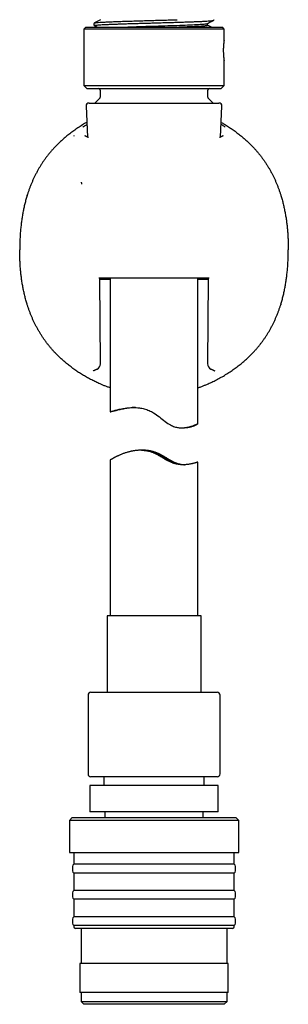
# Model space of a CAD drawing. Header units: millimetres. Extents: x 8 to 734, y 12 to 900.
# Tile 18 of 21: x 431 to 477, y 524 to 693. Entities that reach past the tile are written whole.
import ezdxf

# ---------------------------------------------------------------- set-up
doc = ezdxf.new("R2010")
doc.units = ezdxf.units.MM

msp = doc.modelspace()

# ---------------------------------------------------------------- linework, layer by layer
at = {"color": 7, "linetype": 'Continuous', "lineweight": 30}
for p, q in [((444.87, 692.95), (443.82, 692.41)), ((463.19, 692.03), (463.19, 692.32)), ((442.32, 691.67), (442.02, 691.37)), ((442.02, 691.37), (442.02, 681.67)), ((466.02, 691.37), (442.02, 691.37)), ((442.32, 691.67), (465.72, 691.67)), ((463.89, 691.67), (463.19, 692.03)), ((466.02, 691.37), (465.72, 691.67)), ((466.02, 689.42), (466.02, 691.37)), ((466.02, 681.67), (466.02, 685.92)), ((442.02, 681.67), (442.52, 681.17)), ((442.02, 681.67), (466.02, 681.67)), ((442.52, 681.17), (465.52, 681.17)), ((444.82, 680.87), (444.82, 679.71)), ((463.22, 679.71), (463.22, 680.87)), ((465.52, 681.17), (466.02, 681.67)), ((442.89, 678.67), (465.13, 678.67)), ((444.73, 679.5), (443.9, 678.67)), ((464.14, 678.67), (463.3, 679.5)), ((465.13, 678.67), (465.14, 678.67)), ((442.39, 678.15), (442.62, 672.84)), ((465.41, 672.84), (465.64, 678.15)), ((440.31, 673.04), (440.39, 673.13)), ((437, 671.08), (437.02, 671.1)), ((432.29, 662.85), (432.31, 662.91)), ((475.72, 662.92), (475.74, 662.85)), ((463.44, 648.67), (444.59, 648.67)), ((444.86, 634), (444.73, 648.5)), ((446.52, 648.67), (446.52, 625.72)), ((461.52, 623.68), (461.52, 648.67)), ((461.52, 648.51), (463.3, 648.51)), ((463.3, 648.5), (463.17, 634)), ((432.31, 644.11), (432.29, 644.17)), ((475.74, 644.17), (475.72, 644.11)), ((471.03, 635.95), (471.02, 635.93)), ((444.16, 633.03), (444.15, 633.03)), ((463.88, 633.03), (463.87, 633.04)), ((458.76, 622.99), (459.26, 622.99)), ((451.86, 619.15), (451.68, 619.15)), ((452.33, 619.15), (452.14, 619.15)), ((446.52, 617.47), (446.52, 590.79)), ((457.76, 616.89), (457.76, 616.89)), ((461.52, 590.79), (461.52, 617.1)), ((445.97, 590.79), (445.97, 577.67)), ((462.07, 590.79), (445.97, 590.79)), ((462.07, 577.67), (462.07, 590.79)), ((443.22, 577.67), (464.82, 577.67)), ((442.72, 577.17), (442.72, 563.67)), ((465.32, 563.67), (465.32, 577.17)), ((464.8, 563.17), (443.22, 563.17)), ((445.41, 563.17), (445.41, 561.67)), ((462.62, 561.67), (462.62, 563.17)), ((464.82, 563.17), (464.8, 563.17)), ((443.02, 561.67), (443.02, 557.17)), ((465.02, 561.67), (443.02, 561.67)), ((465.02, 557.17), (465.02, 561.67)), ((465.02, 557.17), (443.02, 557.17)), ((445.62, 557.17), (445.62, 556.17)), ((462.42, 556.17), (462.42, 557.17)), ((440.02, 556.17), (439.52, 555.67)), ((439.52, 555.67), (439.52, 550.17)), ((468.52, 555.67), (439.52, 555.67)), ((440.02, 556.17), (468.02, 556.17)), ((468.52, 555.67), (468.02, 556.17)), ((468.52, 550.17), (468.52, 555.67)), ((439.52, 550.17), (468.52, 550.17)), ((440.27, 550.17), (440.27, 548.17)), ((467.77, 548.17), (467.77, 550.17)), ((440.07, 547.77), (440.07, 547.07)), ((467.77, 548.17), (440.27, 548.17)), ((467.97, 547.07), (467.97, 547.77)), ((440.27, 546.67), (440.27, 543.67)), ((467.77, 546.67), (440.27, 546.67)), ((467.77, 543.67), (467.77, 546.67)), ((467.77, 543.67), (440.27, 543.67)), ((440.07, 543.27), (440.07, 542.57)), ((440.27, 542.17), (440.27, 539.17)), ((467.77, 542.17), (440.27, 542.17)), ((467.77, 539.17), (467.77, 542.17)), ((467.97, 542.57), (467.97, 543.27)), ((440.07, 538.77), (440.07, 538.07)), ((467.77, 539.17), (440.27, 539.17)), ((467.97, 538.07), (467.97, 538.77)), ((440.27, 537.67), (440.27, 537.47)), ((467.77, 537.67), (440.27, 537.67)), ((467.47, 537.17), (440.57, 537.17)), ((441.52, 537.17), (441.52, 531.17)), ((466.52, 531.17), (466.52, 537.17)), ((467.77, 537.47), (467.77, 537.67)), ((441.32, 531.17), (441.32, 526.17)), ((448.9, 531.17), (441.32, 531.17)), ((466.72, 531.17), (448.9, 531.17)), ((466.72, 526.17), (466.72, 531.17)), ((466.72, 526.17), (441.32, 526.17)), ((441.52, 526.17), (441.52, 524.67)), ((466.52, 524.67), (466.52, 526.17)), ((441.52, 524.67), (442.02, 524.17)), ((441.52, 524.67), (441.67, 524.67)), ((441.67, 524.67), (466.52, 524.67)), ((442.17, 524.17), (442.02, 524.17)), ((466.02, 524.17), (442.17, 524.17)), ((466.02, 524.17), (466.52, 524.67))]:
    msp.add_line(p, q, dxfattribs=at)
at = {"color": 7, "linetype": 'Continuous', "lineweight": 30, "flags": 128}
for points in [[(444.73, 648.5), (444.73, 648.61), (444.73, 648.67)], [(463.3, 648.67), (463.3, 648.61), (463.3, 648.5)], [(450.82, 626.47), (450.57, 626.46), (450.32, 626.44), (450.08, 626.42), (449.83, 626.39), (449.59, 626.36), (449.36, 626.33), (449.14, 626.29), (448.92, 626.25), (448.71, 626.22), (448.51, 626.18), (448.32, 626.14), (448.14, 626.1), (447.96, 626.06), (447.79, 626.02), (447.63, 625.98), (447.47, 625.94), (447.32, 625.9), (447.19, 625.87), (447.06, 625.84), (446.95, 625.81), (446.84, 625.79), (446.76, 625.77), (446.68, 625.75), (446.62, 625.74), (446.58, 625.73), (446.54, 625.72), (446.52, 625.72), (446.52, 625.72), (446.52, 625.73), (446.54, 625.74), (446.57, 625.75), (446.61, 625.76), (446.67, 625.78), (446.73, 625.81), (446.81, 625.83), (446.9, 625.86), (447.01, 625.89), (447.12, 625.93), (447.25, 625.96), (447.38, 626), (447.53, 626.04), (447.69, 626.08), (447.85, 626.12), (448.04, 626.17), (448.23, 626.21), (448.43, 626.25), (448.65, 626.29), (448.87, 626.33), (449.1, 626.37), (449.35, 626.4), (449.6, 626.43), (449.81, 626.45), (450.03, 626.46), (450.26, 626.47), (450.48, 626.48), (450.72, 626.48), (450.98, 626.47), (451.24, 626.45), (451.51, 626.42), (451.72, 626.39), (451.93, 626.35), (452.14, 626.31), (452.35, 626.25), (452.55, 626.19), (452.76, 626.13), (452.96, 626.05), (453.16, 625.97), (453.36, 625.88), (453.56, 625.78), (453.75, 625.67), (453.95, 625.56), (454.2, 625.39), (454.45, 625.22), (454.7, 625.04), (454.94, 624.86), (455.18, 624.67), (455.43, 624.48), (455.67, 624.29), (455.92, 624.11), (456.16, 623.93), (456.41, 623.76), (456.62, 623.63), (456.83, 623.51), (457.04, 623.4), (457.2, 623.32), (457.37, 623.25), (457.54, 623.19), (457.7, 623.13), (457.86, 623.09), (458.03, 623.05), (458.18, 623.03), (458.34, 623.01), (458.55, 622.99), (458.76, 622.99), (458.96, 622.99), (459.16, 623), (459.36, 623.03), (459.54, 623.05), (459.72, 623.09), (459.89, 623.13), (460.06, 623.17), (460.22, 623.21), (460.37, 623.26), (460.51, 623.3), (460.65, 623.35), (460.77, 623.4), (460.89, 623.44), (461, 623.49), (461.1, 623.53), (461.19, 623.56), (461.27, 623.6), (461.33, 623.62), (461.39, 623.64), (461.43, 623.66), (461.47, 623.67), (461.49, 623.68), (461.51, 623.68), (461.51, 623.68)]]:
    msp.add_lwpolyline(points, dxfattribs=at)
at = {"color": 7, "linetype": 'Continuous', "lineweight": 30}
for centre, radius, start, end in [((444.52, 680.87), 0.3, 0, 90), ((463.52, 680.87), 0.3, 90, 180), ((442.89, 678.17), 0.5, 90, 182.4813), ((444.52, 679.71), 0.3, 315, 0), ((463.52, 679.71), 0.3, 180, 225), ((465.14, 678.17), 0.5, 357.5187, 90), ((443.86, 633.99), 1, 294.4689, 0), ((443.86, 633.99), 1, 0, 0.5074), ((464.17, 633.99), 1, 179.493, 245.5182), ((443.22, 577.17), 0.5, 90, 180), ((464.82, 577.17), 0.5, 0, 90), ((443.22, 563.67), 0.5, 180, 270), ((464.82, 563.67), 0.5, 270, 0), ((440.57, 547.77), 0.5, 126.8699, 180), ((440.57, 547.07), 0.5, 180, 233.1301), ((467.47, 547.77), 0.5, 0, 53.1301), ((467.47, 547.07), 0.5, 306.8699, 0), ((440.57, 543.27), 0.5, 126.8699, 180), ((467.47, 543.27), 0.5, 0, 53.1301), ((440.57, 542.57), 0.5, 180, 233.1301), ((467.47, 542.57), 0.5, 306.8699, 0), ((440.57, 538.77), 0.5, 126.8699, 180), ((467.47, 538.77), 0.5, 0, 53.1301), ((440.57, 538.07), 0.5, 180, 233.1301), ((440.57, 537.47), 0.3, 180, 270), ((467.47, 537.47), 0.3, 270, 0), ((467.47, 538.07), 0.5, 306.8699, 0)]:
    msp.add_arc(centre, radius, start, end, dxfattribs=at)
for points, knots in [([(443.85, 692.42), (443.84, 692.41), (443.83, 692.41), (443.81, 692.39), (443.79, 692.38), (443.78, 692.37), (443.77, 692.36), (443.76, 692.35), (443.75, 692.34), (443.75, 692.33), (443.74, 692.32), (443.73, 692.31), (443.73, 692.3), (443.72, 692.29), (443.72, 692.28), (443.71, 692.27), (443.71, 692.25), (443.7, 692.23), (443.7, 692.2), (443.7, 692.17), (443.7, 692.13), (443.71, 692.11), (443.72, 692.08), (443.73, 692.06), (443.74, 692.05), (443.74, 692.04), (443.75, 692.02), (443.76, 692.01), (443.77, 692), (443.79, 691.98), (443.82, 691.96), (443.84, 691.95), (443.85, 691.94)], [0, 0, 0, 0, 0.066222, 0.123756, 0.172547, 0.212555, 0.243752, 0.265814, 0.279664, 0.295199, 0.317608, 0.327899, 0.339182, 0.351458, 0.364726, 0.379871, 0.403509, 0.43686, 0.473747, 0.510847, 0.548339, 0.586453, 0.623179, 0.651117, 0.67036, 0.689892, 0.71238, 0.737848, 0.766309, 0.832227, 0.910139, 1, 1, 1, 1]), ([(443.84, 691.95), (443.83, 691.96), (443.81, 691.98), (443.91, 692.01), (444.12, 692.04), (444.44, 692.07), (444.88, 692.1), (445.41, 692.13), (446.04, 692.16), (446.75, 692.19), (447.53, 692.22), (448.39, 692.25), (449.31, 692.28), (450.28, 692.31), (451.29, 692.34), (452.34, 692.37), (453.4, 692.4), (454.47, 692.43), (455.53, 692.46), (456.58, 692.49), (457.6, 692.52), (458.58, 692.55), (459.51, 692.58), (460.37, 692.61), (461.17, 692.64), (461.89, 692.67), (462.53, 692.7), (463.08, 692.73), (463.53, 692.76), (463.87, 692.79), (464.09, 692.82), (464.2, 692.84), (464.2, 692.85), (464.2, 692.85)], [0, 0, 0, 0, 0.030444, 0.063773, 0.097049, 0.130308, 0.163605, 0.196959, 0.230359, 0.263774, 0.29717, 0.330519, 0.363811, 0.397072, 0.430355, 0.463694, 0.497084, 0.5305, 0.563906, 0.597271, 0.630579, 0.663841, 0.697108, 0.730426, 0.763801, 0.797212, 0.830626, 0.864006, 0.897328, 0.930589, 0.963827, 0.997096, 1, 1, 1, 1]), ([(443.85, 692.41), (443.86, 692.42), (443.88, 692.44), (444.09, 692.47), (444.45, 692.5), (444.97, 692.54), (445.62, 692.57), (446.41, 692.61), (447.31, 692.64), (448.32, 692.68), (449.41, 692.72), (450.56, 692.75), (451.77, 692.79), (453.02, 692.82), (454.28, 692.86), (455.54, 692.89), (456.77, 692.93), (457.56, 692.95), (457.96, 692.96)], [0, 0, 0, 0, 0.029231, 0.094009, 0.15881, 0.223562, 0.288226, 0.352843, 0.41752, 0.482285, 0.547089, 0.611857, 0.676533, 0.741129, 0.805747, 0.870449, 0.935218, 1, 1, 1, 1]), ([(447.99, 691.67), (448.48, 691.69), (449.55, 691.73), (451.52, 691.8), (453.69, 691.86), (455.88, 691.93), (457.97, 692), (459.83, 692.07), (461.37, 692.14), (462.47, 692.21), (463.07, 692.26), (463.1, 692.3), (463.11, 692.31)], [0, 0, 0, 0, 0.093316, 0.200049, 0.306782, 0.413516, 0.520249, 0.626983, 0.733717, 0.84045, 0.947184, 1, 1, 1, 1]), ([(463.17, 692.31), (463.36, 692.41), (463.71, 692.59), (464.06, 692.77), (464.21, 692.85)], [0, 0, 0, 0, 0.562505, 1, 1, 1, 1]), ([(464.2, 692.85), (464.2, 692.85), (464.21, 692.86), (464.23, 692.87), (464.25, 692.89), (464.27, 692.91), (464.28, 692.92), (464.28, 692.92), (464.28, 692.93), (464.29, 692.93), (464.3, 692.94), (464.3, 692.96), (464.31, 692.97), (464.31, 692.97)], [0, 0, 0, 0, 0.099276, 0.298356, 0.48006, 0.693719, 0.724645, 0.754859, 0.784367, 0.817529, 0.873838, 0.963117, 1, 1, 1, 1]), ([(443.83, 691.95), (444, 691.86), (444.18, 691.76), (444.35, 691.67), (444.36, 691.67)], [0, 0, 0, 0, 0.974834, 1, 1, 1, 1]), ([(456.84, 691.67), (457.07, 691.68), (457.58, 691.69), (458.34, 691.72), (459.12, 691.75), (459.86, 691.78), (460.55, 691.81), (461.17, 691.84), (461.72, 691.86), (462.19, 691.89), (462.58, 691.92), (462.88, 691.95), (463.08, 691.98), (463.18, 692.01), (463.18, 692.03), (463.18, 692.03)], [0, 0, 0, 0, 0.0617263, 0.1403775, 0.2195427, 0.2992219, 0.3794151, 0.4601222, 0.5413433, 0.6230784, 0.7053274, 0.7880903, 0.8713672, 0.955158, 1, 1, 1, 1]), ([(466.02, 689.42), (466.02, 689.42), (466.02, 689.42), (466.01, 689.41), (466.01, 689.39), (466.01, 689.37), (466, 689.33), (466, 689.28), (465.99, 689.22), (465.98, 689.14), (465.97, 689.06), (465.96, 688.96), (465.95, 688.86), (465.94, 688.75), (465.93, 688.63), (465.92, 688.5), (465.91, 688.37), (465.9, 688.24), (465.89, 688.1), (465.89, 687.95), (465.89, 687.81), (465.89, 687.66), (465.89, 687.51), (465.89, 687.37), (465.9, 687.22), (465.9, 687.08), (465.91, 686.94), (465.92, 686.81), (465.93, 686.69), (465.94, 686.57), (465.95, 686.46), (465.96, 686.35), (465.97, 686.26), (465.98, 686.18), (465.99, 686.11), (466, 686.05), (466, 686), (466.01, 685.96), (466.01, 685.93), (466.02, 685.92), (466.02, 685.92), (466.02, 685.92)], [0, 0, 0, 0, 0.0184118, 0.0368235, 0.0554934, 0.0741633, 0.1007105, 0.1272579, 0.1545891, 0.1819205, 0.2083514, 0.2347824, 0.261974, 0.2891657, 0.3153588, 0.3415519, 0.3684904, 0.3954287, 0.4216311, 0.4478334, 0.4747971, 0.5017606, 0.5282073, 0.5546539, 0.5818851, 0.6091164, 0.6356594, 0.6622026, 0.6895237, 0.7168449, 0.7431907, 0.7695365, 0.7966352, 0.8237338, 0.8498972, 0.8760606, 0.9029718, 0.9298829, 0.9561561, 0.9824292, 1, 1, 1, 1]), ([(442.51, 675.36), (442.45, 675.33), (442.13, 675.15), (441.56, 674.8), (440.81, 674.31), (440.1, 673.81), (439.42, 673.3), (438.78, 672.78), (438.17, 672.23), (437.58, 671.68), (437.2, 671.29), (437.02, 671.1)], [0, 0, 0, 0, 0.029246, 0.158096, 0.286231, 0.413552, 0.532764, 0.651088, 0.768447, 0.884772, 1, 1, 1, 1]), ([(465.52, 675.36), (465.71, 675.26), (466.13, 675.02), (466.76, 674.62), (467.42, 674.18), (468.06, 673.72), (468.69, 673.24), (469.3, 672.73), (469.9, 672.2), (470.48, 671.66), (470.84, 671.27), (471.03, 671.08)], [0, 0, 0, 0, 0.092038, 0.205517, 0.318962, 0.432385, 0.545803, 0.659241, 0.772728, 0.8863, 1, 1, 1, 1]), ([(441.8, 674.56), (441.91, 674.63), (442.13, 674.77), (442.38, 674.93), (442.52, 675.01), (442.52, 675.01)], [0, 0, 0, 0, 0.486599, 0.991061, 1, 1, 1, 1]), ([(466.23, 674.56), (466.08, 674.66), (465.86, 674.8), (465.59, 674.96), (465.51, 675.01)], [0, 0, 0, 0, 0.688199, 1, 1, 1, 1]), ([(442.78, 672.75), (442.78, 672.76), (442.76, 672.76), (442.72, 672.78), (442.67, 672.81), (442.62, 672.84), (442.57, 672.87), (442.52, 672.89), (442.47, 672.91), (442.43, 672.93), (442.38, 672.96), (442.34, 672.97), (442.3, 672.99), (442.28, 673), (442.26, 673.01), (442.24, 673.02), (442.22, 673.03), (442.2, 673.04), (442.19, 673.04), (442.17, 673.05), (442.17, 673.05), (442.16, 673.05), (442.17, 673.05), (442.17, 673.05)], [0, 0, 0, 0, 0.002613, 0.051097, 0.106859, 0.16515, 0.225147, 0.28176, 0.334098, 0.394304, 0.454502, 0.515965, 0.576802, 0.613344, 0.648666, 0.686613, 0.729207, 0.77643, 0.829539, 0.881468, 0.932243, 0.980295, 1, 1, 1, 1]), ([(465.87, 673.05), (465.87, 673.05), (465.87, 673.05), (465.86, 673.05), (465.85, 673.05), (465.84, 673.04), (465.82, 673.03), (465.81, 673.03), (465.79, 673.02), (465.77, 673.01), (465.76, 673), (465.74, 673), (465.73, 672.99), (465.71, 672.98), (465.68, 672.97), (465.65, 672.96), (465.62, 672.94), (465.59, 672.92), (465.56, 672.91), (465.53, 672.9), (465.5, 672.88), (465.47, 672.87), (465.44, 672.85), (465.39, 672.83), (465.34, 672.8), (465.29, 672.78), (465.26, 672.76), (465.25, 672.75)], [0, 0, 0, 0, 0.0355367, 0.0849335, 0.1333061, 0.1843247, 0.2268005, 0.2705434, 0.3118947, 0.3504747, 0.3733242, 0.3976189, 0.4251161, 0.4558305, 0.4897776, 0.5375762, 0.5841808, 0.6266987, 0.665107, 0.6993826, 0.7295029, 0.7554467, 0.8040811, 0.8562536, 0.9120152, 0.9699618, 1, 1, 1, 1]), ([(437, 671.08), (436.88, 670.95), (436.63, 670.68), (436.28, 670.27), (435.93, 669.86), (435.61, 669.44), (435.3, 669.01), (435, 668.58), (434.71, 668.15), (434.44, 667.71), (434.27, 667.42), (434.19, 667.27)], [0, 0, 0, 0, 0.11475, 0.228687, 0.341818, 0.454218, 0.565964, 0.67515, 0.783842, 0.892106, 1, 1, 1, 1]), ([(471.03, 671.08), (471.15, 670.95), (471.39, 670.69), (471.74, 670.29), (472.08, 669.88), (472.41, 669.46), (472.72, 669.03), (473.02, 668.59), (473.31, 668.16), (473.59, 667.71), (473.85, 667.26), (474.11, 666.8), (474.35, 666.32), (474.58, 665.85), (474.8, 665.37), (475.01, 664.88), (475.2, 664.4), (475.39, 663.91), (475.56, 663.41), (475.66, 663.08), (475.72, 662.92)], [0, 0, 0, 0, 0.055982, 0.112088, 0.168285, 0.22454, 0.28082, 0.336085, 0.391306, 0.446449, 0.50148, 0.557371, 0.613152, 0.668867, 0.724559, 0.780269, 0.835039, 0.889896, 0.944874, 1, 1, 1, 1]), ([(434.19, 667.27), (434.1, 667.11), (433.93, 666.8), (433.68, 666.33), (433.45, 665.85), (433.23, 665.37), (433.02, 664.88), (432.82, 664.39), (432.64, 663.9), (432.47, 663.41), (432.37, 663.08), (432.31, 662.91)], [0, 0, 0, 0, 0.112672, 0.22506, 0.33722, 0.449204, 0.56106, 0.670833, 0.78056, 0.890273, 1, 1, 1, 1]), ([(441.56, 665.14), (441.56, 665.13), (441.56, 665.1), (441.56, 665.06), (441.57, 665.02), (441.57, 664.98), (441.57, 664.95), (441.57, 664.92), (441.57, 664.9), (441.57, 664.87), (441.57, 664.83), (441.57, 664.8), (441.57, 664.79)], [0, 0, 0, 0, 0.127564, 0.245928, 0.355095, 0.455073, 0.545871, 0.6275, 0.699975, 0.763321, 0.885106, 1, 1, 1, 1]), ([(432.29, 662.85), (432.22, 662.61), (432.08, 662.13), (431.89, 661.4), (431.72, 660.67), (431.57, 659.93), (431.44, 659.19), (431.33, 658.44), (431.23, 657.66), (431.15, 656.85), (431.09, 656.02), (431.05, 655.19), (431.02, 654.35), (431.02, 653.79), (431.02, 653.51)], [0, 0, 0, 0, 0.079455, 0.158984, 0.238608, 0.318341, 0.398193, 0.478163, 0.558248, 0.646458, 0.734772, 0.823159, 0.911582, 1, 1, 1, 1]), ([(475.74, 662.85), (475.81, 662.61), (475.96, 662.12), (476.15, 661.38), (476.32, 660.64), (476.47, 659.9), (476.6, 659.16), (476.71, 658.41), (476.8, 657.64), (476.88, 656.83), (476.94, 656.01), (476.99, 655.18), (477.01, 654.35), (477.01, 653.79), (477.02, 653.51)], [0, 0, 0, 0, 0.0809486, 0.1615074, 0.2417571, 0.3217711, 0.401616, 0.4813515, 0.5610304, 0.6486661, 0.7363416, 0.8241004, 0.9119775, 1, 1, 1, 1]), ([(432.29, 644.17), (432.22, 644.42), (432.07, 644.91), (431.88, 645.65), (431.71, 646.39), (431.56, 647.13), (431.43, 647.87), (431.32, 648.62), (431.23, 649.39), (431.15, 650.19), (431.09, 651.02), (431.05, 651.85), (431.02, 652.68), (431.02, 653.24), (431.02, 653.51)], [0, 0, 0, 0, 0.0809486, 0.1615074, 0.2417571, 0.3217711, 0.401616, 0.4813515, 0.5610304, 0.6486661, 0.7363416, 0.8241004, 0.9119775, 1, 1, 1, 1]), ([(475.74, 644.17), (475.81, 644.41), (475.95, 644.9), (476.14, 645.62), (476.31, 646.36), (476.46, 647.1), (476.59, 647.84), (476.7, 648.59), (476.8, 649.37), (476.88, 650.17), (476.94, 651.01), (476.98, 651.84), (477.01, 652.68), (477.01, 653.24), (477.02, 653.51)], [0, 0, 0, 0, 0.079455, 0.158984, 0.238608, 0.318341, 0.398193, 0.478163, 0.558248, 0.646458, 0.734772, 0.823159, 0.911582, 1, 1, 1, 1]), ([(444.73, 648.5), (444.73, 648.5), (444.73, 648.5), (444.72, 648.49), (444.71, 648.49), (444.68, 648.49), (444.65, 648.48), (444.64, 648.48)], [0, 0, 0, 0, 0.1345433, 0.3344556, 0.5462021, 0.7685572, 1, 1, 1, 1]), ([(444.73, 648.51), (444.76, 648.51), (444.83, 648.51), (444.98, 648.51), (445.16, 648.51), (445.35, 648.51), (445.56, 648.51), (445.77, 648.51), (446, 648.51), (446.23, 648.51), (446.41, 648.51), (446.5, 648.51), (446.52, 648.51)], [0, 0, 0, 0, 0.0547113, 0.1708241, 0.2869369, 0.4030498, 0.5191626, 0.6352754, 0.7513882, 0.8675011, 0.9836139, 1, 1, 1, 1]), ([(463.3, 648.5), (463.3, 648.5), (463.3, 648.5), (463.31, 648.49), (463.33, 648.49), (463.35, 648.49), (463.38, 648.48), (463.39, 648.48)], [0, 0, 0, 0, 0.134658, 0.334615, 0.546356, 0.768658, 1, 1, 1, 1]), ([(437, 635.94), (436.88, 636.07), (436.64, 636.33), (436.29, 636.74), (435.95, 637.15), (435.62, 637.57), (435.31, 638), (435.01, 638.43), (434.72, 638.87), (434.44, 639.32), (434.18, 639.77), (433.92, 640.23), (433.68, 640.7), (433.45, 641.18), (433.23, 641.66), (433.02, 642.14), (432.83, 642.63), (432.64, 643.12), (432.47, 643.61), (432.37, 643.95), (432.31, 644.11)], [0, 0, 0, 0, 0.055982, 0.112088, 0.168285, 0.22454, 0.28082, 0.336085, 0.391306, 0.446449, 0.50148, 0.557371, 0.613152, 0.668867, 0.724559, 0.780269, 0.835039, 0.889896, 0.944874, 1, 1, 1, 1]), ([(473.84, 639.76), (473.93, 639.91), (474.11, 640.22), (474.35, 640.7), (474.58, 641.18), (474.8, 641.66), (475.01, 642.15), (475.21, 642.64), (475.39, 643.12), (475.56, 643.62), (475.67, 643.95), (475.72, 644.11)], [0, 0, 0, 0, 0.112672, 0.22506, 0.33722, 0.449204, 0.56106, 0.670833, 0.78056, 0.890273, 1, 1, 1, 1]), ([(471.03, 635.95), (471.16, 636.08), (471.4, 636.35), (471.76, 636.76), (472.1, 637.17), (472.42, 637.59), (472.74, 638.02), (473.03, 638.45), (473.32, 638.88), (473.59, 639.31), (473.76, 639.61), (473.84, 639.76)], [0, 0, 0, 0, 0.11475, 0.228687, 0.341818, 0.454218, 0.565964, 0.67515, 0.783842, 0.892106, 1, 1, 1, 1]), ([(444.78, 630.53), (444.53, 630.64), (444.05, 630.86), (443.34, 631.21), (442.64, 631.59), (441.95, 631.98), (441.27, 632.4), (440.61, 632.84), (439.97, 633.31), (439.34, 633.79), (438.73, 634.3), (438.13, 634.82), (437.55, 635.37), (437.19, 635.75), (437, 635.94)], [0, 0, 0, 0, 0.083426, 0.166822, 0.250186, 0.333516, 0.416815, 0.500089, 0.583346, 0.6666, 0.749868, 0.833172, 0.916539, 1, 1, 1, 1]), ([(463.28, 630.54), (463.55, 630.66), (464.1, 630.91), (464.91, 631.33), (465.7, 631.76), (466.47, 632.23), (467.22, 632.71), (467.93, 633.22), (468.61, 633.73), (469.25, 634.25), (469.86, 634.79), (470.46, 635.35), (470.83, 635.74), (471.02, 635.93)], [0, 0, 0, 0, 0.0958425, 0.1913755, 0.2865283, 0.3812288, 0.4754037, 0.5689801, 0.6565975, 0.7435612, 0.8298163, 0.9153114, 1, 1, 1, 1]), ([(443.58, 632.77), (443.58, 632.77), (443.58, 632.77), (443.59, 632.78), (443.59, 632.78), (443.6, 632.78), (443.61, 632.79), (443.62, 632.79), (443.63, 632.8), (443.64, 632.8), (443.65, 632.81), (443.66, 632.81), (443.67, 632.82), (443.69, 632.82), (443.7, 632.83), (443.73, 632.84), (443.76, 632.86), (443.79, 632.87), (443.83, 632.89), (443.87, 632.91), (443.91, 632.93), (443.97, 632.95), (444.02, 632.97), (444.08, 633), (444.13, 633.02), (444.15, 633.03)], [0, 0, 0, 0, 0.032495, 0.073842, 0.113725, 0.149704, 0.181764, 0.210015, 0.240749, 0.269442, 0.296089, 0.32108, 0.344413, 0.373899, 0.409553, 0.451393, 0.499441, 0.553723, 0.605233, 0.661368, 0.722154, 0.787623, 0.857814, 0.932773, 1, 1, 1, 1]), ([(444.16, 633.03), (444.18, 633.04), (444.22, 633.06), (444.26, 633.08), (444.27, 633.08)], [0, 0, 0, 0, 0.500764, 1, 1, 1, 1]), ([(463.76, 633.08), (463.78, 633.08), (463.81, 633.06), (463.85, 633.04), (463.87, 633.03)], [0, 0, 0, 0, 0.499236, 1, 1, 1, 1]), ([(463.88, 633.03), (463.9, 633.02), (463.95, 633), (464.01, 632.97), (464.06, 632.95), (464.11, 632.93), (464.16, 632.91), (464.2, 632.89), (464.23, 632.88), (464.26, 632.86), (464.28, 632.85), (464.3, 632.84), (464.32, 632.84), (464.33, 632.83), (464.34, 632.83), (464.35, 632.82), (464.37, 632.81), (464.38, 632.81), (464.4, 632.8), (464.41, 632.79), (464.42, 632.79), (464.43, 632.78), (464.44, 632.78), (464.45, 632.77), (464.45, 632.77), (464.45, 632.77), (464.45, 632.77), (464.45, 632.77)], [0, 0, 0, 0, 0.067192, 0.142029, 0.211618, 0.276007, 0.335235, 0.389336, 0.438335, 0.479798, 0.516781, 0.5493, 0.577365, 0.600986, 0.620173, 0.635593, 0.667194, 0.705332, 0.749984, 0.793761, 0.834953, 0.872942, 0.907822, 0.940373, 0.970808, 0.993819, 1, 1, 1, 1]), ([(446.52, 629.84), (446.42, 629.88), (446.16, 629.97), (445.74, 630.13), (445.26, 630.32), (444.94, 630.46), (444.78, 630.53)], [0, 0, 0, 0, 0.160544, 0.440379, 0.720203, 1, 1, 1, 1]), ([(461.52, 629.84), (461.62, 629.88), (461.88, 629.97), (462.31, 630.14), (462.8, 630.33), (463.12, 630.47), (463.28, 630.54)], [0, 0, 0, 0, 0.16953, 0.446653, 0.723495, 1, 1, 1, 1]), ([(450.62, 626.48), (450.6, 626.48), (450.54, 626.48), (450.47, 626.47), (450.41, 626.47), (450.36, 626.47), (450.32, 626.47), (450.29, 626.46), (450.27, 626.46), (450.26, 626.46), (450.27, 626.46), (450.27, 626.46)], [0, 0, 0, 0, 0.109094, 0.233776, 0.358365, 0.484362, 0.610456, 0.736453, 0.866085, 0.995823, 1, 1, 1, 1]), ([(450.27, 626.46), (450.27, 626.46), (450.27, 626.46), (450.29, 626.46), (450.31, 626.46), (450.36, 626.46), (450.41, 626.47), (450.47, 626.47), (450.55, 626.47), (450.63, 626.47), (450.69, 626.48), (450.72, 626.48)], [0, 0, 0, 0, 0.025505, 0.147209, 0.269006, 0.39071, 0.51595, 0.641291, 0.76653, 0.888249, 1, 1, 1, 1]), ([(461.51, 623.68), (461.51, 623.68), (461.52, 623.68), (461.51, 623.67), (461.5, 623.66), (461.47, 623.63), (461.43, 623.61), (461.37, 623.57), (461.31, 623.54), (461.23, 623.49), (461.14, 623.45), (461.05, 623.4), (460.94, 623.35), (460.82, 623.3), (460.69, 623.25), (460.54, 623.2), (460.39, 623.15), (460.22, 623.11), (460.05, 623.07), (459.87, 623.03), (459.7, 623.01), (459.53, 622.99), (459.39, 622.99), (459.3, 622.99), (459.26, 622.99)], [0, 0, 0, 0, 0.047041, 0.09413, 0.14122, 0.188263, 0.236825, 0.285434, 0.334045, 0.382612, 0.429604, 0.476634, 0.523665, 0.57066, 0.61884, 0.66706, 0.715276, 0.763453, 0.810097, 0.856762, 0.903401, 0.93914, 0.974911, 1, 1, 1, 1]), ([(461.51, 617.1), (461.5, 617.1), (461.49, 617.1), (461.46, 617.09), (461.41, 617.08), (461.36, 617.07), (461.29, 617.05), (461.2, 617.02), (461.1, 617), (461, 616.97), (460.88, 616.93), (460.75, 616.9), (460.61, 616.87), (460.46, 616.83), (460.3, 616.8), (460.12, 616.76), (459.93, 616.73), (459.73, 616.71), (459.52, 616.68), (459.3, 616.67), (459.09, 616.66), (458.89, 616.66), (458.7, 616.67), (458.5, 616.68), (458.3, 616.71), (458.08, 616.74), (457.85, 616.78), (457.64, 616.84), (457.44, 616.9), (457.26, 616.96), (457.08, 617.03), (456.89, 617.11), (456.69, 617.2), (456.48, 617.31), (456.27, 617.42), (456.06, 617.53), (455.83, 617.66), (455.58, 617.81), (455.31, 617.96), (455.04, 618.12), (454.78, 618.27), (454.52, 618.41), (454.26, 618.54), (454.03, 618.65), (453.8, 618.75), (453.6, 618.83), (453.39, 618.9), (453.18, 618.96), (452.97, 619.01), (452.77, 619.05), (452.56, 619.09), (452.34, 619.12), (452.13, 619.14), (451.92, 619.15), (451.7, 619.15), (451.48, 619.15), (451.26, 619.14), (451.03, 619.12), (450.8, 619.1), (450.58, 619.06), (450.35, 619.02), (450.13, 618.98), (449.92, 618.93), (449.69, 618.87), (449.46, 618.8), (449.21, 618.73), (448.97, 618.65), (448.74, 618.57), (448.52, 618.48), (448.3, 618.39), (448.1, 618.31), (447.91, 618.22), (447.73, 618.14), (447.56, 618.06), (447.4, 617.98), (447.26, 617.91), (447.12, 617.84), (447, 617.77), (446.89, 617.71), (446.79, 617.65), (446.71, 617.61), (446.65, 617.57), (446.6, 617.53), (446.56, 617.51), (446.53, 617.48), (446.52, 617.47), (446.52, 617.47), (446.52, 617.47)], [0, 0, 0, 0, 0.01277, 0.025552, 0.038334, 0.051104, 0.064266, 0.077441, 0.090615, 0.103778, 0.116541, 0.129315, 0.142088, 0.154852, 0.167963, 0.181086, 0.194208, 0.207318, 0.220676, 0.23404, 0.247397, 0.257659, 0.267932, 0.278202, 0.288462, 0.2998, 0.311147, 0.322483, 0.331253, 0.340032, 0.348812, 0.357585, 0.367904, 0.378233, 0.38857, 0.398906, 0.409231, 0.42244, 0.435655, 0.44887, 0.462079, 0.474031, 0.485987, 0.497936, 0.507097, 0.516268, 0.525437, 0.534595, 0.543588, 0.552591, 0.561595, 0.570589, 0.579908, 0.589237, 0.598566, 0.607887, 0.618341, 0.628804, 0.63927, 0.649725, 0.660474, 0.671231, 0.681989, 0.69274, 0.706327, 0.719926, 0.733527, 0.747116, 0.761093, 0.775083, 0.789073, 0.803051, 0.816732, 0.830426, 0.844119, 0.8578, 0.871911, 0.886037, 0.900163, 0.914273, 0.927341, 0.940422, 0.953502, 0.966569, 0.980107, 0.99366, 1, 1, 1, 1]), ([(451.86, 619.15), (451.9, 619.15), (451.99, 619.15), (452.15, 619.15), (452.33, 619.14), (452.52, 619.12), (452.71, 619.09), (452.9, 619.06), (453.09, 619.02), (453.26, 618.98), (453.44, 618.93), (453.61, 618.88), (453.79, 618.82), (453.98, 618.74), (454.18, 618.66), (454.39, 618.56), (454.6, 618.46), (454.81, 618.35), (455.01, 618.24), (455.22, 618.12), (455.41, 618.01), (455.61, 617.9), (455.8, 617.79), (455.99, 617.68), (456.18, 617.57), (456.35, 617.48), (456.5, 617.4), (456.63, 617.33), (456.77, 617.27), (456.89, 617.21), (457.02, 617.15), (457.13, 617.1), (457.23, 617.06), (457.33, 617.02), (457.42, 616.99), (457.5, 616.96), (457.57, 616.94), (457.63, 616.92), (457.68, 616.91), (457.72, 616.9), (457.75, 616.89), (457.76, 616.89), (457.76, 616.89)], [0, 0, 0, 0, 0.01683, 0.040923, 0.064993, 0.089923, 0.114879, 0.139808, 0.161522, 0.183255, 0.204969, 0.227352, 0.249755, 0.272141, 0.299684, 0.327254, 0.354806, 0.38312, 0.411454, 0.439772, 0.468222, 0.496691, 0.525139, 0.554349, 0.583581, 0.612785, 0.636219, 0.659669, 0.683101, 0.707194, 0.731306, 0.755397, 0.778848, 0.802318, 0.825769, 0.849948, 0.874148, 0.898328, 0.923559, 0.948791, 0.974395, 1, 1, 1, 1]), ([(457.77, 616.89), (457.76, 616.89), (457.76, 616.9), (457.74, 616.9), (457.72, 616.92), (457.68, 616.93), (457.63, 616.95), (457.57, 616.98), (457.51, 617.01), (457.43, 617.04), (457.35, 617.08), (457.25, 617.13), (457.15, 617.18), (457.05, 617.23), (456.94, 617.29), (456.82, 617.36), (456.7, 617.43), (456.56, 617.5), (456.42, 617.59), (456.25, 617.69), (456.07, 617.8), (455.87, 617.92), (455.67, 618.04), (455.46, 618.16), (455.26, 618.27), (455.07, 618.38), (454.88, 618.48), (454.69, 618.58), (454.49, 618.67), (454.29, 618.75), (454.1, 618.83), (453.92, 618.89), (453.75, 618.94), (453.57, 618.99), (453.4, 619.03), (453.22, 619.06), (453.05, 619.09), (452.88, 619.11), (452.71, 619.13), (452.54, 619.14), (452.38, 619.15), (452.22, 619.15), (452.09, 619.15), (452.02, 619.15), (452, 619.15)], [0, 0, 0, 0, 0.023131, 0.046245, 0.070016, 0.093807, 0.117579, 0.140698, 0.163835, 0.186954, 0.210768, 0.234602, 0.258416, 0.281175, 0.30395, 0.32671, 0.350049, 0.373405, 0.396747, 0.426663, 0.456606, 0.486528, 0.517304, 0.548103, 0.57888, 0.604542, 0.630216, 0.655874, 0.682182, 0.708511, 0.73481, 0.755921, 0.777048, 0.798158, 0.819883, 0.841626, 0.863351, 0.884462, 0.905589, 0.926701, 0.948385, 0.970086, 0.991772, 1, 1, 1, 1]), ([(452.33, 619.15), (452.41, 619.15), (452.59, 619.15), (452.85, 619.13), (453.13, 619.1), (453.39, 619.06), (453.66, 619.01), (453.92, 618.94), (454.15, 618.87), (454.37, 618.79), (454.56, 618.71), (454.75, 618.63), (454.96, 618.53), (455.2, 618.4), (455.46, 618.26), (455.71, 618.12), (455.96, 617.97), (456.22, 617.82), (456.47, 617.67), (456.72, 617.52), (456.97, 617.38), (457.22, 617.25), (457.45, 617.13), (457.65, 617.04), (457.83, 616.97), (458, 616.91), (458.18, 616.85), (458.36, 616.8), (458.53, 616.76), (458.71, 616.72), (458.9, 616.7), (459.08, 616.68), (459.2, 616.67), (459.25, 616.67)], [0, 0, 0, 0, 0.032986, 0.067327, 0.101696, 0.136033, 0.169522, 0.203042, 0.236531, 0.262438, 0.288368, 0.314306, 0.340224, 0.377499, 0.414806, 0.452136, 0.489464, 0.526757, 0.564989, 0.603275, 0.641558, 0.679802, 0.718, 0.74495, 0.771927, 0.798898, 0.825841, 0.853736, 0.881661, 0.909591, 0.93749, 0.973392, 1, 1, 1, 1]), ([(461.52, 617.1), (461.52, 617.1), (461.52, 617.1), (461.51, 617.1), (461.51, 617.1)], [0, 0, 0, 0, 0.022257, 1, 1, 1, 1])]:
    msp.add_open_spline(points, degree=3, knots=knots, dxfattribs=at)

doc.saveas('drawing.dxf')
